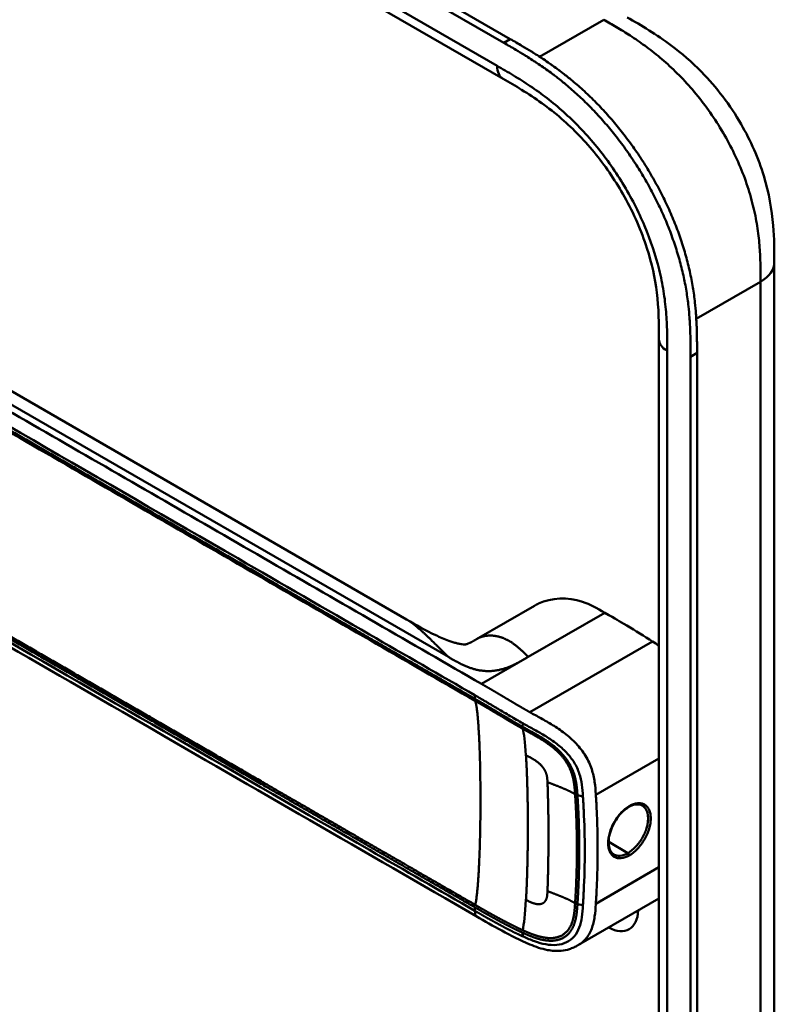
# Model space of a CAD drawing. Header units: millimetres. Extents: x 20 to 833, y 20 to 574.
# Tile 3 of 9: x 233 to 265, y 106 to 148. Entities that reach past the tile are written whole.
import ezdxf

# ---------------------------------------------------------------- set-up
doc = ezdxf.new("R2010")
doc.units = ezdxf.units.MM
doc.header["$LTSCALE"] = 2
doc.layers.add('Sichtbare Kanten(DIN)', color=7, linetype='Continuous', lineweight=50)
doc.layers.add('Sichtbare tangentiale Kanten(DIN)', color=7, linetype='Continuous', lineweight=50)

msp = doc.modelspace()

# ---------------------------------------------------------------- linework, layer by layer
at = {"layer": 'Sichtbare Kanten(DIN)'}
for p, q in [((253.409, 146.755), (208.459, 172.707)), ((208.733, 172.865), (253.683, 146.913)), ((253.375, 145.226), (212.384, 168.892)), ((253.375, 145.226), (253.375, 145.226)), ((249.282, 122.275), (217.514, 140.616)), ((264.895, 137.429), (264.895, 137.429)), ((259.998, 134.163), (259.998, 134.163)), ((259.998, 72.295), (259.998, 134.163)), ((261.339, 70.907), (261.339, 133.429)), ((261.614, 133.587), (261.614, 71.066)), ((254.709, 122.856), (252.252, 121.437)), ((251.908, 119.858), (251.908, 119.858)), ((251.822, 119.112), (251.822, 119.112)), ((252.034, 118.99), (252.034, 118.99)), ((256.482, 117), (256.482, 117)), ((254.955, 116.118), (254.957, 116.119)), ((256.501, 115.211), (256.501, 115.211)), ((256.6, 111.58), (256.6, 111.58)), ((256.833, 111.503), (256.833, 111.503)), ((259.998, 110.428), (256.577, 108.453)), ((252.24, 109.671), (252.24, 109.671)), ((256.577, 108.453), (256.577, 108.454))]:
    msp.add_line(p, q, dxfattribs=at)
for centre, major_axis, start_param, end_param in [((255.994, 116.718), (-2.8, 4.85), 0.009893, 0.010537), ((255.937, 116.685), (-2.76, 4.78), 6.246868, 6.247662), ((255.937, 116.685), (-2.34, 4.053), 6.056192, 6.056239), ((255.965, 116.702), (-2.32, 4.018), 6.063042, 6.063091), ((256.05, 116.751), (-2.3, 3.984), 6.09801, 6.098059), ((255.881, 116.653), (-2.3, 3.984), 6.012295, 6.012343), ((255.824, 116.62), (-2.26, 3.914), 5.965961, 5.96598), ((255.996, 116.716), (2.801, -4.852), 3.755149, 3.755152), ((255.941, 116.683), (-2.762, 4.785), 0.596305, 0.596308), ((256.107, 116.783), (-2.26, 3.914), 0.608456, 0.608473), ((256.164, 116.816), (-1.91, 3.309), 0.599588, 0.599593), ((255.881, 116.653), (2.3, -3.984), 3.918137, 3.918157), ((255.937, 116.685), (2.34, -4.053), 3.935383, 3.935402), ((255.824, 116.62), (2.26, -3.914), 3.90028, 3.9003), ((255.965, 116.702), (-2.32, 4.018), 0.802604, 0.802622), ((255.937, 116.685), (2.34, -4.053), 5.30555, 5.3057), ((256.107, 116.783), (-2.26, 3.914), 2.483048, 2.483052), ((255.937, 116.685), (-2.76, 4.78), 2.193163, 2.193278), ((255.937, 116.686), (-2.76, 4.781), 2.502702, 2.502706), ((255.994, 116.717), (2.8, -4.849), 5.62772, 5.627723), ((257.804, 110.741), (0.93, -1.611), 5.076761, 5.076776), ((257.804, 110.741), (0.93, -1.611), 5.538923, 7.027295)]:
    msp.add_ellipse(centre, major_axis=major_axis, ratio=0.57735, start_param=start_param, end_param=end_param, dxfattribs=at)
for points, knots in [([(258.652, 147.834), (259.255, 147.486), (259.896, 147.108), (260.959, 146.312), (261.396, 145.934), (262.436, 144.87), (263.019, 144.108), (263.892, 142.599), (264.222, 141.846), (264.666, 140.392), (264.792, 139.674), (264.893, 138.451), (264.895, 137.925), (264.895, 137.429)], [0, 0, 0, 0, 0.640067, 0.640067, 1.097736, 1.097736, 1.8011, 1.8011, 2.405341, 2.405341, 2.977357, 2.977357, 3.433806, 3.433806, 3.433806, 3.433806]), ([(261.339, 133.429), (261.339, 133.526), (261.339, 133.722), (261.338, 133.969), (261.334, 134.218), (261.329, 134.419), (261.32, 134.674), (261.309, 134.88), (261.288, 135.192), (261.259, 135.509), (261.199, 135.994), (261.127, 136.433), (261.012, 136.99), (260.899, 137.442), (260.731, 138.01), (260.577, 138.467), (260.359, 139.036), (260.165, 139.489), (259.901, 140.05), (259.673, 140.493), (259.367, 141.036), (259.107, 141.462), (258.766, 141.98), (258.48, 142.383), (258.108, 142.87), (257.8, 143.245), (257.404, 143.693), (257.078, 144.036), (256.663, 144.442), (256.326, 144.748), (255.942, 145.071), (255.684, 145.276), (255.425, 145.471), (255.253, 145.597), (255.037, 145.749), (254.864, 145.866), (254.648, 146.009), (254.476, 146.119), (254.218, 146.28), (253.875, 146.486), (253.578, 146.658), (253.409, 146.755)], [0.0000095, 0.0000095, 0.0000095, 0.0000095, 0.0208425, 0.0416756, 0.0520922, 0.0729253, 0.0833418, 0.1041749, 0.1145915, 0.1458411, 0.1666742, 0.2083404, 0.2291735, 0.2708396, 0.2916727, 0.3333389, 0.354172, 0.3958382, 0.4166713, 0.4583375, 0.4791706, 0.5208368, 0.5416698, 0.583336, 0.6041691, 0.6458353, 0.6666684, 0.7083346, 0.7291677, 0.7708339, 0.7916669, 0.8229166, 0.8333331, 0.8541662, 0.8645828, 0.8854159, 0.8958324, 0.9166655, 0.927082, 0.9583317, 0.9999979, 0.9999979, 0.9999979, 0.9999979]), ([(253.683, 146.913), (253.852, 146.816), (254.15, 146.644), (254.492, 146.438), (254.75, 146.277), (254.923, 146.167), (255.138, 146.025), (255.311, 145.907), (255.527, 145.755), (255.7, 145.63), (255.959, 145.434), (256.216, 145.23), (256.6, 144.906), (256.938, 144.6), (257.353, 144.194), (257.678, 143.852), (258.074, 143.403), (258.382, 143.028), (258.754, 142.541), (259.04, 142.138), (259.382, 141.62), (259.641, 141.194), (259.947, 140.651), (260.176, 140.208), (260.44, 139.648), (260.633, 139.195), (260.851, 138.625), (261.006, 138.169), (261.173, 137.601), (261.286, 137.149), (261.401, 136.591), (261.474, 136.152), (261.533, 135.668), (261.562, 135.351), (261.583, 135.038), (261.594, 134.833), (261.604, 134.578), (261.609, 134.376), (261.612, 134.127), (261.614, 133.88), (261.614, 133.684), (261.614, 133.587)], [-0.9999979, -0.9999979, -0.9999979, -0.9999979, -0.9583317, -0.927082, -0.9166655, -0.8958324, -0.8854159, -0.8645828, -0.8541662, -0.8333331, -0.8229166, -0.7916669, -0.7708339, -0.7291677, -0.7083346, -0.6666684, -0.6458353, -0.6041691, -0.583336, -0.5416698, -0.5208368, -0.4791706, -0.4583375, -0.4166713, -0.3958382, -0.354172, -0.3333389, -0.2916727, -0.2708396, -0.2291735, -0.2083404, -0.1666742, -0.1458411, -0.1145915, -0.1041749, -0.0833418, -0.0729253, -0.0520922, -0.0416756, -0.0208425, -0.0000095, -0.0000095, -0.0000095, -0.0000095]), ([(259.998, 134.163), (259.998, 134.826), (259.991, 135.473), (259.829, 136.759), (259.693, 137.394), (259.255, 138.763), (258.926, 139.515), (258.182, 140.847), (257.772, 141.454), (256.873, 142.571), (256.371, 143.089), (255.308, 144.011), (254.739, 144.408), (253.906, 144.919), (253.642, 145.072), (253.375, 145.226)], [0, 0, 0, 0, 0.609028, 0.609028, 1.140262, 1.140262, 1.745142, 1.745142, 2.28517, 2.28517, 2.850958, 2.850958, 3.470181, 3.470181, 3.75364, 3.75364, 3.75364, 3.75364]), ([(264.895, 137.429), (264.895, 126.543), (264.895, 115.656), (264.895, 95.033), (264.895, 85.297), (264.895, 75.561)], [0, 0, 0, 0, 10, 10, 18.943141, 18.943141, 18.943141, 18.943141]), ([(252.24, 109.671), (242.812, 115.114), (233.384, 120.557), (221.39, 127.482), (218.823, 128.963), (214.974, 131.187), (213.675, 131.925), (211.926, 133.163), (211.366, 133.609), (210.689, 134.366), (210.488, 134.645), (210.271, 135.103), (210.213, 135.268), (210.154, 135.529), (210.14, 135.621), (210.125, 135.764), (210.121, 135.813), (210.117, 135.89), (210.116, 135.917), (210.115, 135.96), (210.115, 135.975), (210.115, 135.999), (210.115, 136.007), (210.115, 136.021), (210.115, 136.026), (210.115, 136.034), (210.115, 136.037), (210.115, 136.042), (210.115, 136.043), (210.115, 136.046), (210.115, 136.048), (210.115, 136.049)], [0.000012, 0.000012, 0.000012, 0.000012, 10, 10, 12.721815, 12.721815, 14.083382, 14.083382, 14.788117, 14.788117, 15.165559, 15.165559, 15.364309, 15.364309, 15.466235, 15.466235, 15.51796, 15.51796, 15.544267, 15.544267, 15.557804, 15.557804, 15.564928, 15.564928, 15.568801, 15.568801, 15.570957, 15.570957, 15.572137, 15.572137, 15.573377, 15.573377, 15.573377, 15.573377]), ([(257.701, 122.559), (257.358, 122.757), (257.063, 122.918), (256.755, 123.021), (256.113, 123.234), (255.43, 123.197), (254.887, 122.948), (254.826, 122.92), (254.767, 122.889), (254.709, 122.856)], [-2.989299, -2.989299, -2.989299, -2.989299, -2.535557, -2.535557, -2.535557, -1.593411, -1.593411, -1.593411, -1.487163, -1.487163, -1.487163, -1.487163]), ([(259.718, 121.341), (259.389, 121.548), (258.996, 121.793), (258.278, 122.226), (258.199, 122.272), (257.701, 122.559)], [-1.067267, -1.067267, -1.067267, -1.067267, -0.527761, -0.527761, 0, 0, 0, 0]), ([(249.283, 122.274), (249.67, 122.051), (250.072, 121.815), (250.696, 121.521), (250.879, 121.441), (251.131, 121.35), (251.189, 121.33), (251.3, 121.295), (251.354, 121.279), (251.429, 121.26), (251.454, 121.254), (251.499, 121.244), (251.52, 121.239), (251.578, 121.228), (251.609, 121.223), (251.681, 121.215), (251.708, 121.214), (251.751, 121.214), (251.765, 121.215), (251.819, 121.222), (251.85, 121.225), (252.004, 121.299), (252.056, 121.326), (252.128, 121.367)], [0, 0, 0, 0, 0.412798, 0.412798, 0.571706, 0.571706, 0.617207, 0.617207, 0.658837, 0.658837, 0.679527, 0.679527, 0.700225, 0.700225, 0.742052, 0.742052, 0.82549, 0.82549, 0.921407, 0.921407, 1.209516, 1.209516, 1.309538, 1.309538, 1.309538, 1.309538]), ([(258.721, 114.314), (258.635, 114.264), (258.548, 114.198), (258.381, 114.04), (258.3, 113.946), (258.155, 113.742), (258.089, 113.63), (257.982, 113.401), (257.939, 113.281), (257.88, 113.05), (257.864, 112.936), (257.861, 112.732), (257.872, 112.638), (257.919, 112.481), (257.954, 112.416), (258.023, 112.339), (258.052, 112.315), (258.084, 112.297)], [0, 0, 0, 0, 0.0929743, 0.0929743, 0.1876662, 0.1876662, 0.2826213, 0.2826213, 0.3785871, 0.3785871, 0.4744447, 0.4744447, 0.5687909, 0.5687909, 0.662474, 0.662474, 0.7185746, 0.7185746, 0.7185746, 0.7185746]), ([(259.284, 114.375), (259.219, 114.413), (259.139, 114.43), (258.965, 114.418), (258.87, 114.391), (258.756, 114.334), (258.739, 114.324), (258.721, 114.314)], [0, 0, 0, 0, 0.1124138, 0.1124138, 0.2176118, 0.2176118, 0.2371353, 0.2371353, 0.2371353, 0.2371353]), ([(256.577, 108.453), (256.573, 108.451), (256.567, 108.448), (256.556, 108.441), (256.549, 108.437), (256.533, 108.428), (256.524, 108.423), (256.498, 108.409), (256.482, 108.4), (256.436, 108.376), (256.407, 108.362), (256.318, 108.322), (256.259, 108.299), (256.081, 108.242), (255.96, 108.218), (255.649, 108.191), (255.457, 108.205), (255.01, 108.288), (254.758, 108.377), (254.101, 108.654), (253.709, 108.855), (252.959, 109.257), (252.6, 109.463), (252.24, 109.671)], [0, 0, 0, 0, 0.004984, 0.004984, 0.010551, 0.010551, 0.018857, 0.018857, 0.032649, 0.032649, 0.058506, 0.058506, 0.111776, 0.111776, 0.219064, 0.219064, 0.389016, 0.389016, 0.623188, 0.623188, 1.027902, 1.027902, 1.409262, 1.409262, 1.409262, 1.409262])]:
    msp.add_open_spline(points, degree=3, knots=knots, dxfattribs=at)
for points, degree in [([(249.282, 122.275), (249.283, 122.275), (249.283, 122.275), (249.283, 122.275), (249.283, 122.275), (249.283, 122.275), (249.283, 122.275), (249.283, 122.274)], 7), ([(252.261, 121.442), (252.234, 121.427), (252.207, 121.411), (252.181, 121.396), (252.154, 121.381), (252.128, 121.367)], 5), ([(252.252, 121.437), (252.255, 121.439), (252.258, 121.441), (252.261, 121.442)], 3), ([(259.718, 121.341), (259.811, 121.282), (259.904, 121.223), (259.998, 121.161)], 3), ([(259.285, 114.375), (259.284, 114.375), (259.284, 114.375), (259.284, 114.375)], 3), ([(255.3, 113.965), (255.3, 113.965), (255.3, 113.965), (255.3, 113.965)], 3), ([(255.301, 112.297), (255.301, 112.297), (255.301, 112.297), (255.301, 112.297)], 3)]:
    msp.add_open_spline(points, degree=degree, dxfattribs=at)
at = {"layer": 'Sichtbare tangentiale Kanten(DIN)'}
for p, q in [((212.136, 169.441), (253.126, 145.775)), ((254.929, 146.163), (257.652, 147.735)), ((257.369, 147.571), (257.369, 147.571)), ((253.409, 146.755), (253.683, 146.913)), ((258.742, 147.08), (258.742, 147.08)), ((260.859, 145.373), (260.859, 145.373)), ((216.873, 140.416), (251.055, 120.681)), ((264.283, 137.89), (264.283, 137.89)), ((264.309, 136.613), (261.583, 135.039)), ((260.35, 133.674), (260.35, 71.805)), ((261.339, 133.429), (261.614, 133.587)), ((254.448, 120.681), (257.701, 122.559)), ((259.718, 121.341), (254.515, 118.337)), ((252.466, 119.537), (254.402, 120.654)), ((254.402, 120.654), (254.448, 120.681)), ((251.976, 119.023), (251.976, 119.023)), ((252.186, 118.902), (252.186, 119.052)), ((254.202, 117.721), (254.212, 117.865)), ((259.998, 116.377), (257.317, 114.829)), ((256.536, 114.812), (256.769, 114.761)), ((256.596, 113.561), (256.596, 113.561)), ((256.832, 113.425), (256.832, 113.425)), ((257.388, 113.104), (257.388, 113.104)), ((258.681, 112.358), (257.863, 112.83)), ((259.998, 111.752), (257.317, 110.205)), ((252.186, 109.9), (252.186, 110.05)), ((256.536, 110.187), (256.769, 110.137)), ((254.202, 108.976), (254.212, 108.82))]:
    msp.add_line(p, q, dxfattribs=at)
for centre, major_axis, ratio, start_param, end_param in [((253.924, 109.805), (0.206, 7.959), 0.058822, 5.715032, 6.102647), ((253.923, 116.596), (0.174, -7.758), 0.062155, 0.250345, 0.637485)]:
    msp.add_ellipse(centre, major_axis=major_axis, ratio=ratio, start_param=start_param, end_param=end_param, dxfattribs=at)
for points, degree, knots in [([(264.309, 136.613), (264.309, 136.818), (264.309, 137.03), (264.306, 137.244), (264.302, 137.482), (264.294, 137.723), (264.278, 137.966), (264.261, 138.23), (264.235, 138.495), (264.198, 138.766), (264.16, 139.047), (264.109, 139.333), (264.043, 139.629), (263.976, 139.927), (263.894, 140.231), (263.797, 140.538), (263.698, 140.845), (263.585, 141.156), (263.456, 141.464), (263.327, 141.772), (263.184, 142.079), (263.026, 142.381), (262.871, 142.681), (262.701, 142.978), (262.521, 143.265), (262.34, 143.552), (262.151, 143.828), (261.953, 144.094), (261.756, 144.359), (261.551, 144.613), (261.338, 144.856), (261.13, 145.094), (260.914, 145.322), (260.692, 145.538), (260.479, 145.747), (260.26, 145.945), (260.038, 146.131), (259.826, 146.309), (259.612, 146.476), (259.396, 146.633), (259.192, 146.782), (258.985, 146.923), (258.779, 147.057), (258.583, 147.183), (258.387, 147.303), (258.193, 147.419), (258.011, 147.527), (257.829, 147.632), (257.652, 147.735)], 3, [0, 0, 0, 0, 0.200478, 0.200478, 0.200478, 0.423741, 0.423741, 0.423741, 0.666684, 0.666684, 0.666684, 0.9194, 0.9194, 0.9194, 1.173003, 1.173003, 1.173003, 1.427874, 1.427874, 1.427874, 1.681933, 1.681933, 1.681933, 1.933379, 1.933379, 1.933379, 2.184817, 2.184817, 2.184817, 2.434394, 2.434394, 2.434394, 2.678283, 2.678283, 2.678283, 2.913464, 2.913464, 2.913464, 3.137969, 3.137969, 3.137969, 3.350822, 3.350822, 3.350822, 3.551826, 3.551826, 3.551826, 3.741307, 3.741307, 3.741307, 3.741307]), ([(253.126, 145.775), (253.354, 145.644), (253.82, 145.374), (254.534, 144.925), (255.247, 144.413), (256.185, 143.635), (257.31, 142.472), (258.496, 140.817), (259.439, 138.988), (259.958, 137.424), (260.204, 136.208), (260.309, 135.323), (260.349, 134.473), (260.35, 133.935), (260.35, 133.674)], 3, [41.227522, 41.227522, 41.227522, 41.227522, 41.471025, 41.714526, 41.958028, 42.201529, 42.688532, 43.175534, 43.662537, 44.149539, 44.39304, 44.636542, 44.880043, 45.123546, 45.123546, 45.123546, 45.123546]), ([(252.466, 119.537), (252.465, 119.537), (252.461, 119.539), (252.458, 119.541), (250.979, 120.395), (249.479, 121.261), (246.485, 122.99), (244.989, 123.853), (242, 125.579), (240.507, 126.441), (237.518, 128.167), (236.023, 129.03), (233.031, 130.757), (231.535, 131.621), (228.545, 133.348), (227.051, 134.21), (224.81, 135.504), (224.064, 135.935), (222.57, 136.797), (221.822, 137.229), (220.326, 138.093), (219.577, 138.525), (218.081, 139.389), (217.333, 139.821), (216.587, 140.251)], 3, [0, 0, 0, 0, 0.003774, 0.003774, 0.003774, 1.589417, 1.589417, 3.175061, 3.175061, 4.760704, 4.760704, 6.346347, 6.346347, 7.93199, 7.93199, 9.517633, 9.517633, 10.310454, 10.310454, 11.103276, 11.103276, 11.896097, 11.896097, 12.687417, 12.687417, 12.687417, 12.687417]), ([(216.307, 139.766), (219.122, 138.14), (221.947, 136.51), (224.76, 134.886), (230.539, 131.55), (236.329, 128.206), (242.11, 124.869), (243.972, 123.794), (245.836, 122.718), (247.702, 121.64), (249.203, 120.774), (250.706, 119.906), (252.186, 119.052)], 3, [23.229983, 23.229983, 23.229983, 23.229983, 26.216835, 26.216835, 26.216835, 32.351591, 32.351591, 32.351591, 34.327983, 34.327983, 34.327983, 35.917386, 35.917386, 35.917386, 35.917386]), ([(252.188, 118.901), (252.186, 118.902), (251.296, 119.416), (249.504, 120.45), (246.802, 122.011), (243.216, 124.081), (238.733, 126.669), (234.245, 129.26), (229.761, 131.849), (225.726, 134.179), (222.137, 136.251), (219.446, 137.805), (217.653, 138.84), (216.755, 139.358), (216.307, 139.617)], 5, [20.643738, 20.643738, 20.643738, 20.643738, 20.643738, 20.643738, 20.647429, 22.23307, 23.81871, 25.404351, 26.989992, 28.575633, 30.161274, 31.746914, 32.539735, 33.332924, 33.332924, 33.332924, 33.332924, 33.332924, 33.332924]), ([(216.32, 139.527), (217.067, 139.096), (217.815, 138.664), (219.31, 137.801), (220.057, 137.37), (222.299, 136.075), (223.795, 135.212), (226.785, 133.485), (228.279, 132.622), (231.269, 130.896), (232.764, 130.033), (235.754, 128.307), (237.25, 127.443), (240.24, 125.717), (241.734, 124.854), (244.723, 123.129), (246.218, 122.266), (249.214, 120.536), (250.717, 119.668), (252.199, 118.812)], 3, [3.014705, 3.014705, 3.014705, 3.014705, 3.807868, 3.807868, 4.600688, 4.600688, 6.186329, 6.186329, 7.77197, 7.77197, 9.357611, 9.357611, 10.943251, 10.943251, 12.528892, 12.528892, 14.114533, 14.114533, 15.703149, 15.703149, 15.703149, 15.703149]), ([(252.201, 110.152), (252.199, 110.154), (251.309, 110.667), (249.517, 111.702), (246.815, 113.262), (243.229, 115.333), (238.746, 117.921), (234.258, 120.512), (229.774, 123.101), (225.739, 125.43), (222.15, 127.503), (219.459, 129.056), (217.665, 130.092), (216.768, 130.609), (216.32, 130.869)], 5, [20.643505, 20.643505, 20.643505, 20.643505, 20.643505, 20.643505, 20.647304, 22.232947, 23.81859, 25.404233, 26.989877, 28.57552, 30.161163, 31.746806, 32.539627, 33.332646, 33.332646, 33.332646, 33.332646, 33.332646, 33.332646]), ([(216.307, 130.764), (216.307, 130.764), (216.756, 130.505), (217.653, 129.987), (219.446, 128.952), (222.137, 127.398), (225.726, 125.326), (229.761, 122.996), (234.245, 120.408), (238.733, 117.817), (243.218, 115.227), (246.803, 113.157), (249.505, 111.597), (251.297, 110.563), (252.186, 110.05)], 5, [0, 0, 0, 0, 0, 0, 0.000115, 0.792936, 1.585758, 3.171401, 4.757044, 6.342687, 7.92833, 9.513973, 11.099617, 12.688168, 12.688168, 12.688168, 12.688168, 12.688168, 12.688168]), ([(252.186, 109.9), (250.689, 110.765), (249.196, 111.626), (247.702, 112.489), (242.229, 115.649), (236.757, 118.808), (231.279, 121.971), (227.601, 124.095), (223.934, 126.212), (220.254, 128.336), (218.939, 129.096), (217.621, 129.856), (216.307, 130.615)], 3, [0, 0, 0, 0, 1.585642, 1.585642, 1.585642, 7.391542, 7.391542, 7.391542, 11.290432, 11.290432, 11.290432, 12.683632, 12.683632, 12.683632, 12.683632]), ([(254.515, 118.337), (254.515, 118.337), (254.51, 118.34), (254.452, 118.372), (254.343, 118.434), (254.178, 118.528), (253.958, 118.657), (253.726, 118.795), (253.523, 118.916), (253.349, 119.02), (253.201, 119.108), (253.077, 119.181), (252.953, 119.254), (252.807, 119.34), (252.685, 119.41), (252.588, 119.466), (252.516, 119.508), (252.469, 119.535)], 5, [0, 0, 0, 0, 0, 0, 0.0000229, 0.0096916, 0.0982564, 0.1868211, 0.2753859, 0.3639507, 0.4082331, 0.4525155, 0.4967979, 0.5410803, 0.5853627, 0.6296451, 0.7144354, 0.7144354, 0.7144354, 0.7144354, 0.7144354, 0.7144354]), ([(252.188, 119.05), (252.267, 119.005), (252.346, 118.959), (252.425, 118.913), (252.466, 118.889), (252.507, 118.866), (252.548, 118.842), (252.589, 118.818), (252.63, 118.794), (252.671, 118.77), (252.712, 118.746), (252.753, 118.722), (252.794, 118.698), (252.835, 118.674), (252.876, 118.649), (252.917, 118.625), (252.958, 118.601), (252.999, 118.576), (253.04, 118.552), (253.082, 118.527), (253.123, 118.503), (253.164, 118.478), (253.247, 118.429), (253.331, 118.379), (253.417, 118.328), (253.502, 118.277), (253.589, 118.225), (253.677, 118.173), (253.766, 118.121), (253.855, 118.069), (253.945, 118.017), (254.035, 117.965), (254.124, 117.914), (254.212, 117.865)], 3, [35.9173864, 35.9173864, 35.9173864, 35.9173864, 36.0021913, 36.0021913, 36.0021913, 36.0464737, 36.0464737, 36.0464737, 36.0907561, 36.0907561, 36.0907561, 36.1350385, 36.1350385, 36.1350385, 36.1793209, 36.1793209, 36.1793209, 36.2236033, 36.2236033, 36.2236033, 36.2678857, 36.2678857, 36.2678857, 36.3564505, 36.3564505, 36.3564505, 36.4450153, 36.4450153, 36.4450153, 36.5335801, 36.5335801, 36.5335801, 36.6222122, 36.6222122, 36.6222122, 36.6222122]), ([(254.202, 117.721), (254.202, 117.721), (254.148, 117.751), (254.041, 117.811), (253.882, 117.903), (253.67, 118.027), (253.412, 118.18), (253.16, 118.332), (252.913, 118.478), (252.67, 118.622), (252.477, 118.734), (252.332, 118.817), (252.237, 118.873), (252.19, 118.9)], 5, [19.9459827, 19.9459827, 19.9459827, 19.9459827, 19.9459827, 19.9459827, 19.9460686, 20.0337387, 20.1214087, 20.2090787, 20.2967487, 20.3844187, 20.4720888, 20.5597588, 20.6429705, 20.6429705, 20.6429705, 20.6429705, 20.6429705, 20.6429705]), ([(252.199, 118.812), (252.246, 118.785), (252.342, 118.729), (252.488, 118.645), (252.682, 118.533), (252.924, 118.389), (253.171, 118.243), (253.422, 118.092), (253.68, 117.939), (253.891, 117.815), (254.051, 117.723), (254.157, 117.663), (254.211, 117.633)], 5, [15.703149, 15.703149, 15.703149, 15.703149, 15.703149, 15.703149, 15.7878438, 15.8755138, 15.9631839, 16.0508539, 16.1385239, 16.2261939, 16.3138639, 16.4021379, 16.4021379, 16.4021379, 16.4021379, 16.4021379, 16.4021379]), ([(257.317, 114.829), (257.317, 114.837), (257.316, 114.845), (257.316, 114.853), (257.304, 115.025), (257.291, 115.198), (257.265, 115.376), (257.24, 115.553), (257.202, 115.735), (257.14, 115.92), (257.079, 116.106), (256.993, 116.296), (256.881, 116.48), (256.77, 116.664), (256.632, 116.841), (256.48, 117.003), (256.328, 117.164), (256.162, 117.31), (255.993, 117.441), (255.823, 117.571), (255.651, 117.687), (255.482, 117.791), (255.313, 117.896), (255.148, 117.989), (254.987, 118.078), (254.827, 118.166), (254.671, 118.25), (254.515, 118.337)], 3, [0, 0, 0, 0, 0.007362, 0.007362, 0.007362, 0.167688, 0.167688, 0.167688, 0.328015, 0.328015, 0.328015, 0.488341, 0.488341, 0.488341, 0.648667, 0.648667, 0.648667, 0.808994, 0.808994, 0.808994, 0.96932, 0.96932, 0.96932, 1.129647, 1.129647, 1.129647, 1.28995, 1.28995, 1.28995, 1.28995]), ([(256.536, 114.812), (256.536, 114.813), (256.53, 114.899), (256.518, 115.073), (256.493, 115.336), (256.424, 115.693), (256.226, 116.16), (255.892, 116.601), (255.473, 116.968), (255.03, 117.261), (254.693, 117.451), (254.446, 117.585), (254.283, 117.675), (254.202, 117.721)], 5, [18.881507, 18.881507, 18.881507, 18.881507, 18.881507, 18.881507, 18.882697, 19.015618, 19.14854, 19.281461, 19.414383, 19.547304, 19.680226, 19.813147, 19.945983, 19.945983, 19.945983, 19.945983, 19.945983, 19.945983]), ([(254.211, 117.633), (254.292, 117.588), (254.453, 117.498), (254.696, 117.366), (255.024, 117.181), (255.447, 116.9), (255.835, 116.555), (256.141, 116.147), (256.327, 115.708), (256.394, 115.365), (256.419, 115.108), (256.431, 114.936), (256.437, 114.851)], 5, [0, 0, 0, 0, 0, 0, 0.132315, 0.265237, 0.398158, 0.53108, 0.664001, 0.796923, 0.929844, 1.062736, 1.062736, 1.062736, 1.062736, 1.062736, 1.062736]), ([(254.212, 117.865), (254.222, 117.859), (254.231, 117.854), (254.241, 117.849), (254.4, 117.76), (254.557, 117.676), (254.715, 117.589), (254.872, 117.501), (255.031, 117.411), (255.19, 117.314), (255.348, 117.216), (255.505, 117.11), (255.654, 116.996), (255.803, 116.881), (255.944, 116.756), (256.071, 116.623), (256.197, 116.489), (256.308, 116.345), (256.399, 116.196), (256.49, 116.047), (256.56, 115.891), (256.612, 115.734), (256.664, 115.577), (256.698, 115.418), (256.722, 115.256), (256.745, 115.095), (256.758, 114.93), (256.769, 114.761)], 3, [36.622212, 36.622212, 36.622212, 36.622212, 36.631814, 36.631814, 36.631814, 36.79214, 36.79214, 36.79214, 36.952466, 36.952466, 36.952466, 37.112793, 37.112793, 37.112793, 37.273119, 37.273119, 37.273119, 37.433446, 37.433446, 37.433446, 37.593772, 37.593772, 37.593772, 37.754099, 37.754099, 37.754099, 37.914067, 37.914067, 37.914067, 37.914067]), ([(256.437, 114.851), (256.437, 114.851), (256.437, 114.85), (256.444, 114.735), (256.458, 114.505), (256.478, 114.158), (256.495, 113.698), (256.511, 113.121), (256.515, 112.544), (256.511, 111.967), (256.495, 111.387), (256.478, 110.924), (256.458, 110.575), (256.444, 110.342), (256.437, 110.226)], 5, [17.464876, 17.464876, 17.464876, 17.464876, 17.464876, 17.464876, 17.464906, 17.466133, 17.643037, 17.819941, 17.996845, 18.173749, 18.350653, 18.527557, 18.704461, 18.882622, 18.882622, 18.882622, 18.882622, 18.882622, 18.882622]), ([(256.536, 110.187), (256.536, 110.187), (256.544, 110.303), (256.557, 110.534), (256.578, 110.884), (256.595, 111.347), (256.611, 111.927), (256.614, 112.506), (256.611, 113.083), (256.595, 113.661), (256.578, 114.12), (256.557, 114.468), (256.544, 114.697), (256.536, 114.812)], 5, [0.000001, 0.000001, 0.000001, 0.000001, 0.000001, 0.000001, 0.000038, 0.176942, 0.353846, 0.53075, 0.707654, 0.884558, 1.061462, 1.238366, 1.415305, 1.415305, 1.415305, 1.415305, 1.415305, 1.415305]), ([(256.769, 114.761), (256.769, 114.753), (256.77, 114.744), (256.771, 114.736), (256.777, 114.642), (256.782, 114.548), (256.788, 114.454), (256.793, 114.36), (256.799, 114.265), (256.803, 114.17), (256.86, 113.028), (256.86, 111.883), (256.803, 110.733), (256.799, 110.637), (256.793, 110.542), (256.788, 110.446), (256.782, 110.351), (256.777, 110.256), (256.771, 110.162), (256.77, 110.154), (256.769, 110.145), (256.769, 110.137)], 3, [0, 0, 0, 0, 0.008036, 0.008036, 0.008036, 0.096166, 0.096166, 0.096166, 0.184296, 0.184296, 0.184296, 1.241854, 1.241854, 1.241854, 1.329984, 1.329984, 1.329984, 1.418114, 1.418114, 1.418114, 1.426148, 1.426148, 1.426148, 1.426148]), ([(257.317, 110.205), (257.318, 110.211), (257.318, 110.221), (257.319, 110.229), (257.324, 110.316), (257.33, 110.404), (257.335, 110.493), (257.34, 110.589), (257.346, 110.686), (257.35, 110.782), (257.36, 110.976), (257.368, 111.171), (257.374, 111.365), (257.381, 111.559), (257.385, 111.752), (257.388, 111.945), (257.392, 112.138), (257.393, 112.33), (257.393, 112.522), (257.393, 112.714), (257.392, 112.906), (257.388, 113.099), (257.385, 113.291), (257.381, 113.484), (257.374, 113.677), (257.368, 113.87), (257.36, 114.064), (257.35, 114.256), (257.346, 114.352), (257.34, 114.448), (257.335, 114.543), (257.329, 114.639), (257.323, 114.734), (257.317, 114.829)], 3, [0, 0, 0, 0, 0.00741, 0.00741, 0.00741, 0.088467, 0.088467, 0.088467, 0.176597, 0.176597, 0.176597, 0.352857, 0.352857, 0.352857, 0.529117, 0.529117, 0.529117, 0.705376, 0.705376, 0.705376, 0.881636, 0.881636, 0.881636, 1.057896, 1.057896, 1.057896, 1.234156, 1.234156, 1.234156, 1.322285, 1.322285, 1.322285, 1.410732, 1.410732, 1.410732, 1.410732]), ([(258.737, 112.259), (258.619, 112.191), (258.441, 112.128), (258.233, 112.136), (258.097, 112.187), (257.984, 112.28), (257.902, 112.413), (257.85, 112.58), (257.833, 112.775), (257.85, 112.991), (257.902, 113.219), (257.984, 113.45), (258.097, 113.676), (258.233, 113.887), (258.441, 114.139), (258.619, 114.283), (258.737, 114.351)], 3, [0, 0, 0, 0, 0.1229603, 0.1844403, 0.2459204, 0.3074004, 0.3688805, 0.4303605, 0.4918406, 0.5533206, 0.6148007, 0.6762807, 0.7377608, 0.7992408, 0.8607209, 0.983681, 0.983681, 0.983681, 0.983681]), ([(258.681, 112.358), (258.791, 112.422), (258.903, 112.512), (259.007, 112.62), (259.021, 112.635), (259.035, 112.65), (259.049, 112.665), (259.085, 112.706), (259.121, 112.749), (259.154, 112.794), (259.201, 112.856), (259.244, 112.922), (259.284, 112.989), (259.306, 113.027), (259.327, 113.066), (259.347, 113.105), (259.362, 113.136), (259.377, 113.167), (259.391, 113.198), (259.422, 113.269), (259.449, 113.341), (259.47, 113.412), (259.489, 113.474), (259.504, 113.535), (259.515, 113.595), (259.516, 113.604), (259.518, 113.614), (259.519, 113.623), (259.53, 113.692), (259.536, 113.759), (259.536, 113.824), (259.536, 113.888), (259.53, 113.949), (259.519, 114.006), (259.518, 114.015), (259.516, 114.024), (259.513, 114.033), (259.503, 114.08), (259.488, 114.123), (259.47, 114.162), (259.449, 114.209), (259.422, 114.251), (259.391, 114.287), (259.376, 114.303), (259.361, 114.318), (259.345, 114.332), (259.326, 114.348), (259.306, 114.362), (259.285, 114.375)], 3, [0, 0, 0, 0, 0.1229603, 0.1229603, 0.1229603, 0.1399024, 0.1399024, 0.1399024, 0.1844404, 0.1844404, 0.1844404, 0.2459204, 0.2459204, 0.2459204, 0.2803959, 0.2803959, 0.2803959, 0.3074005, 0.3074005, 0.3074005, 0.3688806, 0.3688806, 0.3688806, 0.4219893, 0.4219893, 0.4219893, 0.4303607, 0.4303607, 0.4303607, 0.4918407, 0.4918407, 0.4918407, 0.5533208, 0.5533208, 0.5533208, 0.5635023, 0.5635023, 0.5635023, 0.6148009, 0.6148009, 0.6148009, 0.676281, 0.676281, 0.676281, 0.7044598, 0.7044598, 0.7044598, 0.7374964, 0.7374964, 0.7374964, 0.7374964]), ([(258.737, 114.351), (258.855, 114.419), (259.034, 114.481), (259.246, 114.471), (259.385, 114.42), (259.499, 114.325), (259.584, 114.19), (259.637, 114.022), (259.649, 113.892), (259.649, 113.824)], 3, [0, 0, 0, 0, 0.1229601, 0.1844402, 0.2459203, 0.3074004, 0.3688804, 0.4303605, 0.4918262, 0.4918262, 0.4918262, 0.4918262]), ([(259.649, 113.824), (259.649, 113.824), (259.649, 113.755), (259.637, 113.612), (259.584, 113.384), (259.499, 113.155), (259.384, 112.93), (259.245, 112.721), (259.034, 112.471), (258.855, 112.327), (258.737, 112.259)], 3, [0, 0, 0, 0, 0.0000144, 0.0614945, 0.1229746, 0.1844546, 0.2459347, 0.3074148, 0.3688949, 0.4918552, 0.4918552, 0.4918552, 0.4918552]), ([(258.084, 112.297), (258.084, 112.297), (258.084, 112.297), (258.084, 112.297), (258.123, 112.274), (258.165, 112.259), (258.211, 112.25), (258.245, 112.243), (258.281, 112.24), (258.318, 112.242), (258.33, 112.242), (258.343, 112.243), (258.357, 112.244), (258.459, 112.255), (258.57, 112.294), (258.681, 112.358)], 3, [0.7376021, 0.7376021, 0.7376021, 0.7376021, 0.7377606, 0.7377606, 0.7377606, 0.7992406, 0.7992406, 0.7992406, 0.8448718, 0.8448718, 0.8448718, 0.8607207, 0.8607207, 0.8607207, 0.983681, 0.983681, 0.983681, 0.983681]), ([(252.186, 110.05), (252.233, 110.022), (252.33, 109.967), (252.476, 109.883), (252.67, 109.771), (252.914, 109.635), (253.161, 109.498), (253.413, 109.364), (253.671, 109.23), (253.882, 109.126), (254.042, 109.05), (254.149, 109), (254.202, 108.976)], 5, [0, 0, 0, 0, 0, 0, 0.0848259, 0.1725609, 0.2602959, 0.3480309, 0.4357659, 0.5235009, 0.6112359, 0.698521, 0.698521, 0.698521, 0.698521, 0.698521, 0.698521]), ([(254.211, 109.082), (254.211, 109.082), (254.158, 109.106), (254.051, 109.156), (253.891, 109.232), (253.681, 109.336), (253.423, 109.47), (253.172, 109.603), (252.925, 109.74), (252.683, 109.874), (252.49, 109.986), (252.345, 110.069), (252.25, 110.124), (252.203, 110.151)], 5, [19.9453615, 19.9453615, 19.9453615, 19.9453615, 19.9453615, 19.9453615, 19.9454241, 20.0331591, 20.1208941, 20.2086291, 20.2963641, 20.3840991, 20.4718341, 20.5595692, 20.6426641, 20.6426641, 20.6426641, 20.6426641, 20.6426641, 20.6426641]), ([(254.202, 108.976), (254.202, 108.976), (254.284, 108.939), (254.447, 108.866), (254.694, 108.765), (255.031, 108.656), (255.474, 108.6), (255.893, 108.685), (256.227, 108.939), (256.424, 109.321), (256.494, 109.661), (256.518, 109.925), (256.53, 110.1), (256.536, 110.187)], 5, [0, 0, 0, 0, 0, 0, 0.000449, 0.133304, 0.266158, 0.399013, 0.531868, 0.664722, 0.797577, 0.930432, 1.064471, 1.064471, 1.064471, 1.064471, 1.064471, 1.064471]), ([(256.437, 110.226), (256.431, 110.14), (256.419, 109.967), (256.394, 109.709), (256.327, 109.383), (256.142, 109.027), (255.835, 108.794), (255.448, 108.714), (255.025, 108.767), (254.697, 108.874), (254.454, 108.974), (254.292, 109.045), (254.211, 109.082)], 5, [18.882622, 18.882622, 18.882622, 18.882622, 18.882622, 18.882622, 19.015441, 19.148296, 19.281151, 19.414005, 19.54686, 19.679715, 19.812569, 19.945357, 19.945357, 19.945357, 19.945357, 19.945357, 19.945357]), ([(256.769, 110.137), (256.758, 109.966), (256.745, 109.8), (256.722, 109.641), (256.698, 109.483), (256.664, 109.332), (256.612, 109.193), (256.56, 109.054), (256.49, 108.927), (256.399, 108.82), (256.308, 108.714), (256.197, 108.628), (256.071, 108.567), (255.944, 108.506), (255.803, 108.469), (255.654, 108.457), (255.505, 108.444), (255.348, 108.454), (255.19, 108.482), (255.031, 108.51), (254.873, 108.556), (254.715, 108.612), (254.557, 108.668), (254.4, 108.735), (254.241, 108.807), (254.231, 108.812), (254.222, 108.816), (254.213, 108.82)], 3, [0, 0, 0, 0, 0.159971, 0.159971, 0.159971, 0.320297, 0.320297, 0.320297, 0.480624, 0.480624, 0.480624, 0.64095, 0.64095, 0.64095, 0.801277, 0.801277, 0.801277, 0.961603, 0.961603, 0.961603, 1.121929, 1.121929, 1.121929, 1.282256, 1.282256, 1.282256, 1.291621, 1.291621, 1.291621, 1.291621]), ([(256.577, 108.454), (256.691, 108.519), (256.794, 108.604), (256.881, 108.704), (256.993, 108.833), (257.079, 108.986), (257.14, 109.149), (257.202, 109.312), (257.24, 109.484), (257.265, 109.658), (257.291, 109.832), (257.304, 110.007), (257.316, 110.181), (257.316, 110.189), (257.317, 110.197), (257.317, 110.205)], 3, [1.3944277, 1.3944277, 1.3944277, 1.3944277, 1.5198186, 1.5198186, 1.5198186, 1.680145, 1.680145, 1.680145, 1.8404714, 1.8404714, 1.8404714, 2.0007978, 2.0007978, 2.0007978, 2.0081391, 2.0081391, 2.0081391, 2.0081391]), ([(254.213, 108.82), (254.212, 108.82), (254.159, 108.844), (254.053, 108.894), (253.892, 108.97), (253.677, 109.078), (253.414, 109.213), (253.161, 109.349), (252.913, 109.485), (252.665, 109.625), (252.47, 109.736), (252.333, 109.815), (252.238, 109.87), (252.186, 109.9)], 5, [0.0000841, 0.0000841, 0.0000841, 0.0000841, 0.0000841, 0.0000841, 0.0003027, 0.0888675, 0.1774323, 0.2659971, 0.3545619, 0.4431267, 0.5316915, 0.6202563, 0.7088211, 0.7088211, 0.7088211, 0.7088211, 0.7088211, 0.7088211])]:
    msp.add_open_spline(points, degree=degree, knots=knots, dxfattribs=at)
for points, degree in [([(253.375, 145.226), (253.221, 145.314), (253.126, 145.505), (253.126, 145.775)], 3), ([(264.309, 136.613), (264.7, 136.838), (264.895, 137.134), (264.895, 137.429)], 3), ([(264.309, 74.745), (264.309, 105.679), (264.309, 136.613)], 2), ([(259.998, 134.163), (259.998, 133.986), (260.115, 133.809), (260.35, 133.674)], 3), ([(249.283, 122.274), (249.419, 122.196), (249.577, 122.086), (249.765, 121.935), (249.992, 121.732), (250.269, 121.465), (250.615, 121.118), (251.055, 120.681)], 7), ([(254.448, 120.681), (254.092, 121.035), (253.804, 121.322), (253.483, 121.521), (253.137, 121.629), (252.807, 121.65), (252.518, 121.588), (252.261, 121.442)], 7), ([(251.055, 120.681), (251.792, 120.255), (252.332, 119.944), (253.129, 119.936), (253.675, 120.235), (254.402, 120.654)], 5), ([(252.199, 110.154), (252.373, 110.956), (252.461, 113.253), (252.461, 116.014), (252.373, 118.211), (252.199, 118.812)], 5), ([(255.263, 115.368), (255.253, 115.58), (255.248, 115.762), (255.155, 115.957), (255.006, 116.131), (254.801, 116.286), (254.59, 116.385), (254.35, 116.508)], 7), ([(254.35, 110.368), (254.414, 111.409), (254.446, 112.767), (254.446, 114.219), (254.414, 115.54), (254.35, 116.508)], 5), ([(256.437, 114.851), (256.231, 114.977), (255.999, 115.083), (255.753, 115.178), (255.504, 115.27), (255.263, 115.368)], 5), ([(255.263, 115.368), (255.301, 114.466), (255.313, 113.547), (255.312, 112.622), (255.301, 111.69), (255.263, 110.744)], 5), ([(258.737, 114.351), (258.737, 114.333), (258.731, 114.32), (258.721, 114.314)], 3), ([(258.681, 112.358), (258.712, 112.34), (258.738, 112.295), (258.737, 112.259)], 3), ([(255.263, 110.744), (255.253, 110.522), (255.248, 110.327), (255.155, 110.188), (255.007, 110.12), (254.801, 110.142), (254.59, 110.246), (254.35, 110.368)], 7), ([(256.437, 110.226), (256.231, 110.353), (255.999, 110.459), (255.753, 110.553), (255.504, 110.645), (255.263, 110.744)], 5), ([(252.24, 109.671), (252.212, 109.687), (252.194, 109.721), (252.186, 109.771), (252.186, 109.834), (252.186, 109.9)], 5)]:
    msp.add_open_spline(points, degree=degree, dxfattribs=at)

doc.saveas('drawing.dxf')
